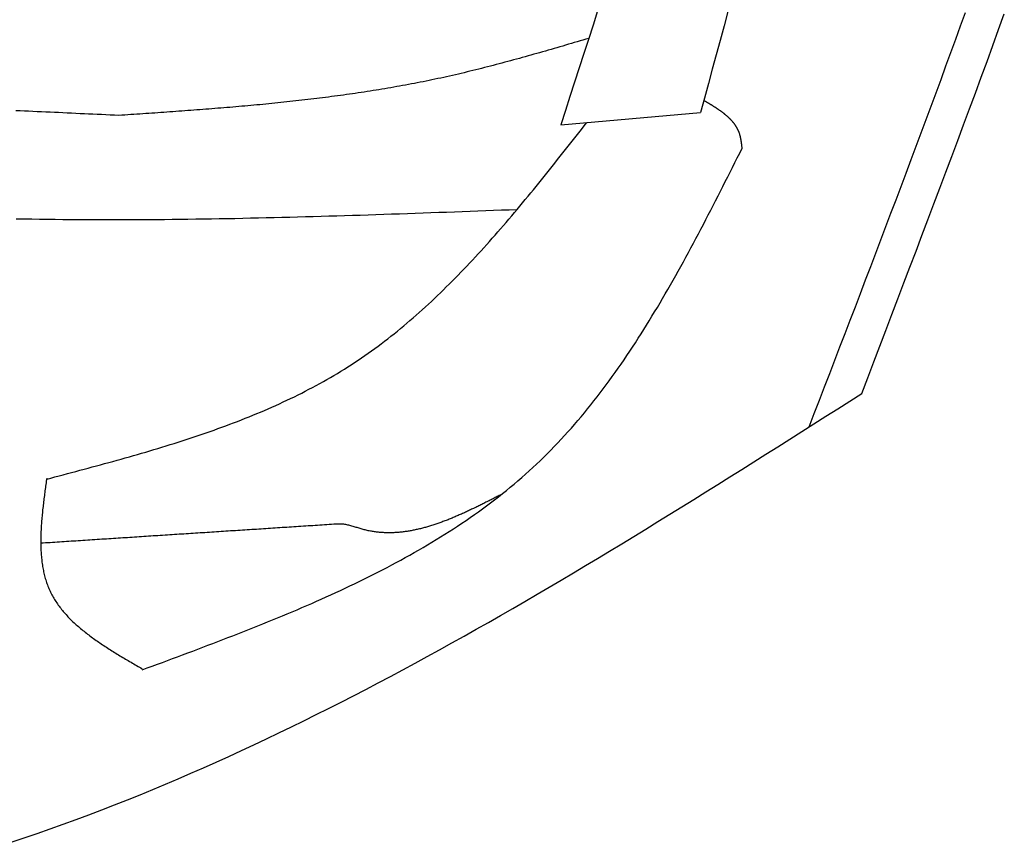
# Model space of a CAD drawing. Extents: x 715 to 7297, y -133 to 6110.
# Tile 61 of 93: x 5471 to 5723, y 951 to 1161. Entities that reach past the tile are written whole.
import ezdxf

# ---------------------------------------------------------------- set-up
doc = ezdxf.new("R2010")
doc.units = 0
doc.layers.add('CAR', color=10, linetype='CONTINUOUS')

msp = doc.modelspace()

# ---------------------------------------------------------------- linework, layer by layer
at = {"layer": 'CAR'}
msp.add_line((5609.6491, 1134.6048), (5645.371, 1137.7661), dxfattribs=at)
for points in [[(5619.07, 1163.73, 0), (5617.9, 1160.09, 0), (5616.72, 1156.45, 0), (5615.55, 1152.81, 0), (5614.37, 1149.17, 0), (5613.19, 1145.53, 0), (5612.01, 1141.89, 0), (5610.83, 1138.24, 0), (5609.65, 1134.6, 0)], [(5652.38, 1163.57, 0), (5651.38, 1159.89, 0), (5650.38, 1156.2, 0), (5649.38, 1152.51, 0), (5648.38, 1148.83, 0), (5647.38, 1145.14, 0), (5646.38, 1141.45, 0), (5645.37, 1137.77, 0)], [(5673.11, 1057.48, 0), (5674.43, 1060.89, 0), (5675.74, 1064.3, 0), (5677.05, 1067.71, 0), (5678.37, 1071.12, 0), (5679.68, 1074.53, 0), (5680.99, 1077.95, 0), (5682.3, 1081.36, 0), (5683.61, 1084.77, 0), (5684.92, 1088.18, 0), (5686.23, 1091.59, 0), (5687.53, 1095, 0), (5688.84, 1098.41, 0), (5690.14, 1101.83, 0), (5691.44, 1105.24, 0), (5692.74, 1108.65, 0), (5694.03, 1112.07, 0), (5695.32, 1115.48, 0), (5696.61, 1118.9, 0), (5697.9, 1122.31, 0), (5699.18, 1125.73, 0), (5700.46, 1129.14, 0), (5701.74, 1132.56, 0), (5703.02, 1135.98, 0), (5704.29, 1139.4, 0), (5705.55, 1142.82, 0), (5706.82, 1146.24, 0), (5708.07, 1149.66, 0), (5709.33, 1153.08, 0), (5710.58, 1156.51, 0), (5711.82, 1159.93, 0), (5713.06, 1163.35, 0)], [(5686.54, 1066, 0), (5688.08, 1070.04, 0), (5689.63, 1074.07, 0), (5691.17, 1078.11, 0), (5692.72, 1082.14, 0), (5694.26, 1086.18, 0), (5695.8, 1090.21, 0), (5697.34, 1094.25, 0), (5698.88, 1098.29, 0), (5700.42, 1102.33, 0), (5701.95, 1106.36, 0), (5703.48, 1110.4, 0), (5705.01, 1114.44, 0), (5706.53, 1118.48, 0), (5708.05, 1122.52, 0), (5709.57, 1126.56, 0), (5711.08, 1130.61, 0), (5712.58, 1134.65, 0), (5714.09, 1138.69, 0), (5715.58, 1142.74, 0), (5717.07, 1146.79, 0), (5718.56, 1150.83, 0), (5720.04, 1154.88, 0), (5721.51, 1158.93, 0), (5722.98, 1162.98, 0)], [(5616.8, 1156.69, 0), (5616.06, 1156.47, 0), (5615.33, 1156.25, 0), (5614.59, 1156.04, 0), (5613.85, 1155.82, 0), (5613.11, 1155.61, 0), (5612.38, 1155.39, 0), (5611.64, 1155.18, 0), (5610.9, 1154.96, 0), (5610.16, 1154.75, 0), (5609.42, 1154.53, 0), (5608.69, 1154.32, 0), (5607.95, 1154.11, 0), (5607.21, 1153.89, 0), (5606.47, 1153.68, 0), (5605.73, 1153.47, 0), (5604.99, 1153.26, 0), (5604.26, 1153.05, 0), (5603.52, 1152.84, 0), (5602.78, 1152.63, 0), (5602.04, 1152.42, 0), (5601.3, 1152.21, 0), (5600.56, 1152.01, 0), (5599.82, 1151.8, 0), (5599.08, 1151.6, 0), (5598.34, 1151.39, 0), (5597.6, 1151.19, 0), (5596.86, 1150.99, 0), (5596.12, 1150.79, 0), (5595.38, 1150.59, 0), (5594.64, 1150.39, 0), (5593.9, 1150.19, 0), (5593.15, 1150, 0), (5592.41, 1149.81, 0), (5591.67, 1149.61, 0), (5590.93, 1149.42, 0), (5590.19, 1149.23, 0), (5589.44, 1149.04, 0), (5588.7, 1148.86, 0), (5587.96, 1148.67, 0), (5587.21, 1148.49, 0), (5586.47, 1148.3, 0), (5585.72, 1148.12, 0), (5584.98, 1147.94, 0), (5584.23, 1147.77, 0), (5583.49, 1147.59, 0), (5582.74, 1147.42, 0), (5582, 1147.25, 0), (5581.25, 1147.08, 0), (5580.5, 1146.91, 0), (5579.76, 1146.75, 0), (5579.01, 1146.58, 0), (5578.26, 1146.42, 0), (5577.51, 1146.26, 0), (5576.76, 1146.1, 0), (5576.01, 1145.95, 0), (5575.26, 1145.8, 0), (5574.51, 1145.64, 0), (5573.76, 1145.49, 0), (5573.01, 1145.35, 0), (5572.26, 1145.2, 0), (5571.51, 1145.06, 0), (5570.76, 1144.92, 0), (5570.01, 1144.78, 0), (5569.25, 1144.64, 0), (5568.5, 1144.5, 0), (5567.75, 1144.37, 0), (5567, 1144.23, 0), (5566.24, 1144.1, 0), (5565.49, 1143.97, 0), (5564.73, 1143.85, 0), (5563.98, 1143.72, 0), (5563.22, 1143.6, 0), (5562.47, 1143.47, 0), (5561.71, 1143.35, 0), (5560.96, 1143.23, 0), (5560.2, 1143.11, 0), (5559.44, 1143, 0), (5558.69, 1142.88, 0), (5557.93, 1142.77, 0), (5557.17, 1142.66, 0), (5556.41, 1142.55, 0), (5555.65, 1142.44, 0), (5554.9, 1142.33, 0), (5554.14, 1142.23, 0), (5553.38, 1142.12, 0), (5552.62, 1142.02, 0), (5551.86, 1141.92, 0), (5551.1, 1141.82, 0), (5550.34, 1141.72, 0), (5549.58, 1141.62, 0), (5548.82, 1141.53, 0), (5548.06, 1141.43, 0), (5547.3, 1141.34, 0), (5546.54, 1141.24, 0), (5545.77, 1141.15, 0), (5545.01, 1141.06, 0), (5544.25, 1140.97, 0), (5543.49, 1140.89, 0), (5542.73, 1140.8, 0), (5541.96, 1140.72, 0), (5541.2, 1140.63, 0), (5540.44, 1140.55, 0), (5539.67, 1140.47, 0), (5538.91, 1140.39, 0), (5538.15, 1140.31, 0), (5537.38, 1140.23, 0), (5536.62, 1140.15, 0), (5535.85, 1140.07, 0), (5535.09, 1140, 0), (5534.33, 1139.92, 0), (5533.56, 1139.85, 0), (5532.8, 1139.77, 0), (5532.03, 1139.7, 0), (5531.27, 1139.63, 0), (5530.5, 1139.56, 0), (5529.73, 1139.49, 0), (5528.97, 1139.42, 0), (5528.2, 1139.35, 0), (5527.44, 1139.29, 0), (5526.67, 1139.22, 0), (5525.9, 1139.15, 0), (5525.14, 1139.09, 0), (5524.37, 1139.03, 0), (5523.6, 1138.96, 0), (5522.84, 1138.9, 0), (5522.07, 1138.84, 0), (5521.3, 1138.77, 0), (5520.54, 1138.71, 0), (5519.77, 1138.65, 0), (5519, 1138.59, 0), (5518.23, 1138.53, 0), (5517.47, 1138.48, 0), (5516.7, 1138.42, 0), (5515.93, 1138.36, 0), (5515.16, 1138.3, 0), (5514.39, 1138.24, 0), (5513.63, 1138.19, 0), (5512.86, 1138.13, 0), (5512.09, 1138.08, 0), (5511.32, 1138.02, 0), (5510.55, 1137.97, 0), (5509.78, 1137.91, 0), (5509.01, 1137.86, 0), (5508.25, 1137.8, 0), (5507.48, 1137.75, 0), (5506.71, 1137.7, 0), (5505.94, 1137.64, 0), (5505.17, 1137.59, 0), (5504.4, 1137.54, 0), (5503.63, 1137.49, 0), (5502.86, 1137.43, 0), (5502.1, 1137.38, 0), (5501.33, 1137.33, 0), (5500.56, 1137.28, 0), (5499.79, 1137.23, 0), (5499.02, 1137.17, 0), (5498.25, 1137.12, 0), (5497.48, 1137.07, 0), (5496.71, 1137.02, 0)], [(5656, 1128.64, 0), (5655.99, 1128.75, 0), (5655.98, 1128.85, 0), (5655.97, 1128.96, 0), (5655.95, 1129.06, 0), (5655.94, 1129.17, 0), (5655.93, 1129.27, 0), (5655.92, 1129.37, 0), (5655.91, 1129.48, 0), (5655.89, 1129.58, 0), (5655.88, 1129.68, 0), (5655.87, 1129.79, 0), (5655.85, 1129.89, 0), (5655.84, 1129.99, 0), (5655.83, 1130.1, 0), (5655.81, 1130.2, 0), (5655.8, 1130.3, 0), (5655.78, 1130.4, 0), (5655.77, 1130.51, 0), (5655.75, 1130.61, 0), (5655.73, 1130.71, 0), (5655.72, 1130.81, 0), (5655.7, 1130.91, 0), (5655.68, 1131.01, 0), (5655.66, 1131.11, 0), (5655.64, 1131.21, 0), (5655.62, 1131.31, 0), (5655.6, 1131.41, 0), (5655.58, 1131.51, 0), (5655.55, 1131.6, 0), (5655.53, 1131.7, 0), (5655.5, 1131.8, 0), (5655.48, 1131.89, 0), (5655.45, 1131.99, 0), (5655.42, 1132.09, 0), (5655.4, 1132.18, 0), (5655.37, 1132.27, 0), (5655.34, 1132.37, 0), (5655.3, 1132.46, 0), (5655.27, 1132.55, 0), (5655.24, 1132.65, 0), (5655.2, 1132.74, 0), (5655.17, 1132.83, 0), (5655.13, 1132.92, 0), (5655.09, 1133.01, 0), (5655.05, 1133.1, 0), (5655.01, 1133.19, 0), (5654.97, 1133.27, 0), (5654.93, 1133.36, 0), (5654.89, 1133.45, 0), (5654.85, 1133.54, 0), (5654.8, 1133.62, 0), (5654.75, 1133.71, 0), (5654.71, 1133.79, 0), (5654.66, 1133.88, 0), (5654.61, 1133.96, 0), (5654.56, 1134.04, 0), (5654.51, 1134.13, 0), (5654.46, 1134.21, 0), (5654.41, 1134.29, 0), (5654.36, 1134.37, 0), (5654.3, 1134.45, 0), (5654.25, 1134.53, 0), (5654.19, 1134.61, 0), (5654.14, 1134.69, 0), (5654.08, 1134.77, 0), (5654.02, 1134.85, 0), (5653.96, 1134.93, 0), (5653.9, 1135.01, 0), (5653.84, 1135.09, 0), (5653.78, 1135.16, 0), (5653.72, 1135.24, 0), (5653.65, 1135.31, 0), (5653.59, 1135.39, 0), (5653.53, 1135.47, 0), (5653.46, 1135.54, 0), (5653.4, 1135.61, 0), (5653.33, 1135.69, 0), (5653.26, 1135.76, 0), (5653.19, 1135.84, 0), (5653.12, 1135.91, 0), (5653.06, 1135.98, 0), (5652.98, 1136.05, 0), (5652.91, 1136.12, 0), (5652.84, 1136.2, 0), (5652.77, 1136.27, 0), (5652.7, 1136.34, 0), (5652.62, 1136.41, 0), (5652.55, 1136.48, 0), (5652.48, 1136.55, 0), (5652.4, 1136.62, 0), (5652.32, 1136.69, 0), (5652.25, 1136.75, 0), (5652.17, 1136.82, 0), (5652.09, 1136.89, 0), (5652.01, 1136.96, 0), (5651.94, 1137.03, 0), (5651.86, 1137.09, 0), (5651.78, 1137.16, 0), (5651.7, 1137.23, 0), (5651.61, 1137.29, 0), (5651.53, 1137.36, 0), (5651.45, 1137.42, 0), (5651.37, 1137.49, 0), (5651.28, 1137.55, 0), (5651.2, 1137.62, 0), (5651.12, 1137.68, 0), (5651.03, 1137.75, 0), (5650.95, 1137.81, 0), (5650.86, 1137.87, 0), (5650.78, 1137.94, 0), (5650.69, 1138, 0), (5650.6, 1138.06, 0), (5650.52, 1138.13, 0), (5650.43, 1138.19, 0), (5650.34, 1138.25, 0), (5650.25, 1138.31, 0), (5650.16, 1138.38, 0), (5650.07, 1138.44, 0), (5649.99, 1138.5, 0), (5649.9, 1138.56, 0), (5649.81, 1138.62, 0), (5649.72, 1138.68, 0), (5649.62, 1138.74, 0), (5649.53, 1138.8, 0), (5649.44, 1138.87, 0), (5649.35, 1138.93, 0), (5649.26, 1138.99, 0), (5649.17, 1139.05, 0), (5649.07, 1139.11, 0), (5648.98, 1139.16, 0), (5648.89, 1139.22, 0), (5648.79, 1139.28, 0), (5648.7, 1139.34, 0), (5648.61, 1139.4, 0), (5648.51, 1139.46, 0), (5648.42, 1139.52, 0), (5648.32, 1139.58, 0), (5648.23, 1139.64, 0), (5648.13, 1139.7, 0), (5648.04, 1139.76, 0), (5647.94, 1139.81, 0), (5647.85, 1139.87, 0), (5647.75, 1139.93, 0), (5647.66, 1139.99, 0), (5647.56, 1140.05, 0), (5647.47, 1140.1, 0), (5647.37, 1140.16, 0), (5647.27, 1140.22, 0), (5647.18, 1140.28, 0), (5647.08, 1140.34, 0), (5646.99, 1140.39, 0), (5646.89, 1140.45, 0), (5646.79, 1140.51, 0), (5646.7, 1140.57, 0), (5646.6, 1140.62, 0), (5646.5, 1140.68, 0), (5646.41, 1140.74, 0), (5646.31, 1140.8, 0), (5646.21, 1140.85, 0)], [(5496.71, 1137.02, 0), (5495.62, 1137.07, 0), (5494.52, 1137.12, 0), (5493.43, 1137.17, 0), (5492.33, 1137.22, 0), (5491.23, 1137.27, 0), (5490.14, 1137.32, 0), (5489.04, 1137.37, 0), (5487.95, 1137.42, 0), (5486.85, 1137.47, 0), (5485.76, 1137.52, 0), (5484.66, 1137.58, 0), (5483.56, 1137.63, 0), (5482.47, 1137.68, 0), (5481.37, 1137.73, 0), (5480.28, 1137.78, 0), (5479.18, 1137.83, 0), (5478.09, 1137.88, 0), (5476.99, 1137.93, 0), (5475.9, 1137.98, 0), (5474.8, 1138.03, 0), (5473.7, 1138.08, 0), (5472.61, 1138.13, 0), (5471.51, 1138.18, 0), (5470.42, 1138.23, 0)], [(5478.32, 1044.15, 0), (5479.38, 1044.43, 0), (5480.44, 1044.71, 0), (5481.5, 1044.99, 0), (5482.56, 1045.27, 0), (5483.62, 1045.55, 0), (5484.68, 1045.83, 0), (5485.74, 1046.11, 0), (5486.8, 1046.39, 0), (5487.86, 1046.67, 0), (5488.91, 1046.96, 0), (5489.97, 1047.24, 0), (5491.02, 1047.53, 0), (5492.08, 1047.81, 0), (5493.13, 1048.1, 0), (5494.19, 1048.39, 0), (5495.24, 1048.68, 0), (5496.29, 1048.97, 0), (5497.34, 1049.27, 0), (5498.39, 1049.56, 0), (5499.44, 1049.86, 0), (5500.49, 1050.16, 0), (5501.53, 1050.46, 0), (5502.58, 1050.76, 0), (5503.62, 1051.07, 0), (5504.66, 1051.38, 0), (5505.7, 1051.69, 0), (5506.74, 1052, 0), (5507.77, 1052.31, 0), (5508.81, 1052.63, 0), (5509.84, 1052.95, 0), (5510.87, 1053.28, 0), (5511.9, 1053.6, 0), (5512.93, 1053.93, 0), (5513.96, 1054.26, 0), (5514.98, 1054.6, 0), (5516, 1054.94, 0), (5517.02, 1055.28, 0), (5518.04, 1055.62, 0), (5519.05, 1055.97, 0), (5520.06, 1056.32, 0), (5521.07, 1056.68, 0), (5522.08, 1057.04, 0), (5523.08, 1057.41, 0), (5524.08, 1057.77, 0), (5525.08, 1058.15, 0), (5526.08, 1058.52, 0), (5527.07, 1058.9, 0), (5528.06, 1059.29, 0), (5529.05, 1059.68, 0), (5530.04, 1060.07, 0), (5531.02, 1060.47, 0), (5532, 1060.88, 0), (5532.97, 1061.28, 0), (5533.94, 1061.7, 0), (5534.91, 1062.12, 0), (5535.88, 1062.54, 0), (5536.84, 1062.97, 0), (5537.8, 1063.4, 0), (5538.75, 1063.84, 0), (5539.7, 1064.29, 0), (5540.65, 1064.74, 0), (5541.59, 1065.2, 0), (5542.53, 1065.66, 0), (5543.47, 1066.13, 0), (5544.4, 1066.6, 0), (5545.33, 1067.08, 0), (5546.25, 1067.57, 0), (5547.17, 1068.06, 0), (5548.09, 1068.56, 0), (5549, 1069.07, 0), (5549.91, 1069.58, 0), (5550.81, 1070.1, 0), (5551.71, 1070.63, 0), (5552.6, 1071.16, 0), (5553.49, 1071.7, 0), (5554.38, 1072.25, 0), (5555.26, 1072.8, 0), (5556.13, 1073.36, 0), (5557, 1073.93, 0), (5557.87, 1074.51, 0), (5558.73, 1075.09, 0), (5559.59, 1075.68, 0), (5560.44, 1076.28, 0), (5561.29, 1076.88, 0), (5562.13, 1077.49, 0), (5562.97, 1078.11, 0), (5563.8, 1078.73, 0), (5564.63, 1079.36, 0), (5565.46, 1080, 0), (5566.28, 1080.64, 0), (5567.1, 1081.29, 0), (5567.91, 1081.95, 0), (5568.72, 1082.61, 0), (5569.53, 1083.28, 0), (5570.33, 1083.95, 0), (5571.13, 1084.63, 0), (5571.92, 1085.32, 0), (5572.71, 1086.01, 0), (5573.5, 1086.7, 0), (5574.28, 1087.41, 0), (5575.06, 1088.11, 0), (5575.84, 1088.83, 0), (5576.61, 1089.54, 0), (5577.38, 1090.27, 0), (5578.14, 1091, 0), (5578.91, 1091.73, 0), (5579.67, 1092.47, 0), (5580.42, 1093.21, 0), (5581.18, 1093.95, 0), (5581.93, 1094.71, 0), (5582.68, 1095.46, 0), (5583.42, 1096.22, 0), (5584.17, 1096.99, 0), (5584.9, 1097.76, 0), (5585.64, 1098.53, 0), (5586.38, 1099.3, 0), (5587.11, 1100.09, 0), (5587.84, 1100.87, 0), (5588.56, 1101.66, 0), (5589.29, 1102.45, 0), (5590.01, 1103.25, 0), (5590.73, 1104.04, 0), (5591.45, 1104.85, 0), (5592.16, 1105.65, 0), (5592.88, 1106.46, 0), (5593.59, 1107.27, 0), (5594.3, 1108.09, 0), (5595.01, 1108.9, 0), (5595.71, 1109.72, 0), (5596.41, 1110.55, 0), (5597.12, 1111.37, 0), (5597.82, 1112.2, 0), (5598.52, 1113.03, 0), (5599.21, 1113.87, 0), (5599.91, 1114.7, 0), (5600.6, 1115.54, 0), (5601.3, 1116.38, 0), (5601.99, 1117.22, 0), (5602.68, 1118.06, 0), (5603.37, 1118.91, 0), (5604.06, 1119.76, 0), (5604.74, 1120.6, 0), (5605.43, 1121.45, 0), (5606.12, 1122.31, 0), (5606.8, 1123.16, 0), (5607.48, 1124.01, 0), (5608.17, 1124.87, 0), (5608.85, 1125.73, 0), (5609.53, 1126.58, 0), (5610.21, 1127.44, 0), (5610.89, 1128.3, 0), (5611.57, 1129.16, 0), (5612.25, 1130.02, 0), (5612.93, 1130.88, 0), (5613.61, 1131.75, 0), (5614.29, 1132.61, 0), (5614.96, 1133.47, 0), (5615.64, 1134.33, 0), (5616.32, 1135.2, 0)], [(5502.72, 995.433, 0), (5504.01, 995.912, 0), (5505.31, 996.391, 0), (5506.6, 996.87, 0), (5507.89, 997.349, 0), (5509.18, 997.829, 0), (5510.47, 998.309, 0), (5511.76, 998.79, 0), (5513.05, 999.272, 0), (5514.34, 999.755, 0), (5515.63, 1000.24, 0), (5516.91, 1000.72, 0), (5518.2, 1001.21, 0), (5519.48, 1001.7, 0), (5520.77, 1002.18, 0), (5522.05, 1002.67, 0), (5523.33, 1003.17, 0), (5524.61, 1003.66, 0), (5525.89, 1004.15, 0), (5527.16, 1004.65, 0), (5528.44, 1005.15, 0), (5529.71, 1005.65, 0), (5530.98, 1006.15, 0), (5532.24, 1006.66, 0), (5533.51, 1007.17, 0), (5534.77, 1007.68, 0), (5536.03, 1008.19, 0), (5537.29, 1008.71, 0), (5538.55, 1009.23, 0), (5539.8, 1009.75, 0), (5541.05, 1010.28, 0), (5542.29, 1010.8, 0), (5543.54, 1011.34, 0), (5544.78, 1011.87, 0), (5546.02, 1012.41, 0), (5547.25, 1012.95, 0), (5548.48, 1013.5, 0), (5549.71, 1014.05, 0), (5550.93, 1014.6, 0), (5552.15, 1015.16, 0), (5553.37, 1015.72, 0), (5554.58, 1016.29, 0), (5555.79, 1016.86, 0), (5556.99, 1017.44, 0), (5558.19, 1018.02, 0), (5559.38, 1018.6, 0), (5560.57, 1019.19, 0), (5561.76, 1019.79, 0), (5562.94, 1020.39, 0), (5564.12, 1020.99, 0), (5565.29, 1021.6, 0), (5566.46, 1022.22, 0), (5567.62, 1022.84, 0), (5568.78, 1023.46, 0), (5569.93, 1024.09, 0), (5571.08, 1024.73, 0), (5572.22, 1025.38, 0), (5573.35, 1026.03, 0), (5574.48, 1026.68, 0), (5575.61, 1027.34, 0), (5576.73, 1028.01, 0), (5577.84, 1028.69, 0), (5578.95, 1029.37, 0), (5580.05, 1030.06, 0), (5581.14, 1030.75, 0), (5582.23, 1031.45, 0), (5583.31, 1032.16, 0), (5584.39, 1032.88, 0), (5585.46, 1033.6, 0), (5586.52, 1034.33, 0), (5587.58, 1035.07, 0), (5588.63, 1035.81, 0), (5589.67, 1036.56, 0), (5590.7, 1037.33, 0), (5591.73, 1038.09, 0), (5592.75, 1038.87, 0), (5593.76, 1039.65, 0), (5594.77, 1040.45, 0), (5595.77, 1041.25, 0), (5596.76, 1042.06, 0), (5597.74, 1042.87, 0), (5598.72, 1043.7, 0), (5599.68, 1044.53, 0), (5600.64, 1045.38, 0), (5601.59, 1046.23, 0), (5602.53, 1047.09, 0), (5603.47, 1047.96, 0), (5604.39, 1048.84, 0), (5605.31, 1049.73, 0), (5606.22, 1050.63, 0), (5607.12, 1051.53, 0), (5608.01, 1052.45, 0), (5608.9, 1053.38, 0), (5609.77, 1054.31, 0), (5610.64, 1055.25, 0), (5611.5, 1056.2, 0), (5612.36, 1057.16, 0), (5613.2, 1058.13, 0), (5614.04, 1059.1, 0), (5614.87, 1060.09, 0), (5615.7, 1061.08, 0), (5616.51, 1062.08, 0), (5617.32, 1063.08, 0), (5618.13, 1064.1, 0), (5618.93, 1065.12, 0), (5619.72, 1066.14, 0), (5620.5, 1067.18, 0), (5621.28, 1068.22, 0), (5622.05, 1069.27, 0), (5622.81, 1070.32, 0), (5623.57, 1071.39, 0), (5624.33, 1072.45, 0), (5625.08, 1073.53, 0), (5625.82, 1074.61, 0), (5626.56, 1075.69, 0), (5627.29, 1076.79, 0), (5628.01, 1077.88, 0), (5628.73, 1078.99, 0), (5629.45, 1080.1, 0), (5630.16, 1081.21, 0), (5630.87, 1082.33, 0), (5631.57, 1083.45, 0), (5632.27, 1084.58, 0), (5632.96, 1085.72, 0), (5633.65, 1086.86, 0), (5634.34, 1088, 0), (5635.02, 1089.15, 0), (5635.69, 1090.3, 0), (5636.37, 1091.45, 0), (5637.04, 1092.61, 0), (5637.7, 1093.78, 0), (5638.37, 1094.95, 0), (5639.02, 1096.12, 0), (5639.68, 1097.29, 0), (5640.33, 1098.47, 0), (5640.98, 1099.65, 0), (5641.63, 1100.84, 0), (5642.27, 1102.02, 0), (5642.92, 1103.22, 0), (5643.56, 1104.41, 0), (5644.19, 1105.6, 0), (5644.83, 1106.8, 0), (5645.46, 1108, 0), (5646.09, 1109.21, 0), (5646.72, 1110.41, 0), (5647.35, 1111.62, 0), (5647.97, 1112.83, 0), (5648.59, 1114.04, 0), (5649.22, 1115.25, 0), (5649.84, 1116.46, 0), (5650.46, 1117.68, 0), (5651.08, 1118.89, 0), (5651.69, 1120.11, 0), (5652.31, 1121.33, 0), (5652.93, 1122.55, 0), (5653.54, 1123.76, 0), (5654.16, 1124.98, 0), (5654.77, 1126.2, 0), (5655.39, 1127.42, 0), (5656, 1128.64, 0)], [(5470.5, 1110.65, 0), (5472.5, 1110.61, 0), (5474.49, 1110.58, 0), (5476.48, 1110.54, 0), (5478.47, 1110.52, 0), (5480.47, 1110.49, 0), (5482.46, 1110.47, 0), (5484.46, 1110.46, 0), (5486.45, 1110.44, 0), (5488.45, 1110.43, 0), (5490.44, 1110.42, 0), (5492.44, 1110.42, 0), (5494.43, 1110.42, 0), (5496.43, 1110.42, 0), (5498.43, 1110.42, 0), (5500.42, 1110.43, 0), (5502.42, 1110.44, 0), (5504.42, 1110.45, 0), (5506.42, 1110.46, 0), (5508.41, 1110.48, 0), (5510.41, 1110.5, 0), (5512.41, 1110.52, 0), (5514.41, 1110.55, 0), (5516.41, 1110.58, 0), (5518.41, 1110.6, 0), (5520.41, 1110.64, 0), (5522.41, 1110.67, 0), (5524.41, 1110.71, 0), (5526.41, 1110.74, 0), (5528.41, 1110.78, 0), (5530.41, 1110.83, 0), (5532.41, 1110.87, 0), (5534.41, 1110.92, 0), (5536.41, 1110.96, 0), (5538.41, 1111.01, 0), (5540.42, 1111.07, 0), (5542.42, 1111.12, 0), (5544.42, 1111.17, 0), (5546.42, 1111.23, 0), (5548.42, 1111.29, 0), (5550.43, 1111.34, 0), (5552.43, 1111.4, 0), (5554.43, 1111.47, 0), (5556.44, 1111.53, 0), (5558.44, 1111.59, 0), (5560.44, 1111.66, 0), (5562.44, 1111.72, 0), (5564.45, 1111.79, 0), (5566.45, 1111.86, 0), (5568.45, 1111.93, 0), (5570.46, 1112, 0), (5572.46, 1112.07, 0), (5574.47, 1112.14, 0), (5576.47, 1112.21, 0), (5578.47, 1112.28, 0), (5580.48, 1112.36, 0), (5582.48, 1112.43, 0), (5584.49, 1112.5, 0), (5586.49, 1112.58, 0), (5588.49, 1112.65, 0), (5590.5, 1112.73, 0), (5592.5, 1112.8, 0), (5594.51, 1112.88, 0), (5596.51, 1112.95, 0), (5598.51, 1113.03, 0)], [(5469.27, 951.397, 0), (5472.6, 952.512, 0), (5475.92, 953.649, 0), (5479.23, 954.808, 0), (5482.53, 955.991, 0), (5485.83, 957.196, 0), (5489.11, 958.424, 0), (5492.4, 959.675, 0), (5495.67, 960.947, 0), (5498.94, 962.241, 0), (5502.2, 963.556, 0), (5505.45, 964.892, 0), (5508.7, 966.249, 0), (5511.94, 967.625, 0), (5515.18, 969.022, 0), (5518.4, 970.438, 0), (5521.62, 971.873, 0), (5524.84, 973.327, 0), (5528.05, 974.799, 0), (5531.25, 976.29, 0), (5534.45, 977.798, 0), (5537.65, 979.323, 0), (5540.83, 980.866, 0), (5544.01, 982.425, 0), (5547.19, 984, 0), (5550.36, 985.591, 0), (5553.53, 987.198, 0), (5556.69, 988.82, 0), (5559.85, 990.457, 0), (5563, 992.108, 0), (5566.14, 993.774, 0), (5569.29, 995.453, 0), (5572.43, 997.146, 0), (5575.56, 998.852, 0), (5578.69, 1000.57, 0), (5581.82, 1002.3, 0), (5584.94, 1004.04, 0), (5588.06, 1005.8, 0), (5591.17, 1007.57, 0), (5594.28, 1009.34, 0), (5597.39, 1011.13, 0), (5600.5, 1012.93, 0), (5603.6, 1014.74, 0), (5606.69, 1016.55, 0), (5609.79, 1018.38, 0), (5612.88, 1020.22, 0), (5615.97, 1022.06, 0), (5619.06, 1023.91, 0), (5622.14, 1025.77, 0), (5625.22, 1027.64, 0), (5628.3, 1029.51, 0), (5631.38, 1031.39, 0), (5634.46, 1033.28, 0), (5637.53, 1035.18, 0), (5640.6, 1037.07, 0), (5643.67, 1038.98, 0), (5646.74, 1040.89, 0), (5649.81, 1042.8, 0), (5652.87, 1044.72, 0), (5655.94, 1046.64, 0), (5659, 1048.57, 0), (5662.06, 1050.5, 0), (5665.12, 1052.43, 0), (5668.18, 1054.36, 0), (5671.24, 1056.3, 0), (5674.3, 1058.24, 0), (5677.36, 1060.18, 0), (5680.42, 1062.12, 0), (5683.48, 1064.06, 0), (5686.54, 1066, 0)], [(5478.32, 1044.42, 0), (5478.27, 1044.01, 0), (5478.21, 1043.6, 0), (5478.16, 1043.2, 0), (5478.1, 1042.79, 0), (5478.05, 1042.38, 0), (5477.99, 1041.97, 0), (5477.94, 1041.57, 0), (5477.88, 1041.16, 0), (5477.83, 1040.76, 0), (5477.77, 1040.35, 0), (5477.72, 1039.94, 0), (5477.67, 1039.54, 0), (5477.62, 1039.13, 0), (5477.57, 1038.73, 0), (5477.52, 1038.33, 0), (5477.47, 1037.92, 0), (5477.43, 1037.52, 0), (5477.38, 1037.12, 0), (5477.34, 1036.72, 0), (5477.29, 1036.31, 0), (5477.25, 1035.91, 0), (5477.21, 1035.51, 0), (5477.17, 1035.12, 0), (5477.13, 1034.72, 0), (5477.1, 1034.32, 0), (5477.06, 1033.92, 0), (5477.03, 1033.53, 0), (5477, 1033.13, 0), (5476.97, 1032.74, 0), (5476.95, 1032.35, 0), (5476.92, 1031.95, 0), (5476.9, 1031.56, 0), (5476.88, 1031.17, 0), (5476.86, 1030.78, 0), (5476.85, 1030.4, 0), (5476.83, 1030.01, 0), (5476.82, 1029.62, 0), (5476.81, 1029.24, 0), (5476.81, 1028.86, 0), (5476.8, 1028.47, 0), (5476.8, 1028.09, 0), (5476.81, 1027.72, 0), (5476.81, 1027.34, 0), (5476.82, 1026.96, 0), (5476.83, 1026.59, 0), (5476.84, 1026.21, 0), (5476.86, 1025.84, 0), (5476.88, 1025.47, 0), (5476.91, 1025.1, 0), (5476.93, 1024.73, 0), (5476.96, 1024.37, 0), (5477, 1024, 0), (5477.04, 1023.64, 0), (5477.08, 1023.28, 0), (5477.12, 1022.92, 0), (5477.17, 1022.57, 0), (5477.22, 1022.21, 0), (5477.28, 1021.86, 0), (5477.34, 1021.51, 0), (5477.4, 1021.16, 0), (5477.47, 1020.81, 0), (5477.54, 1020.46, 0), (5477.62, 1020.12, 0), (5477.7, 1019.78, 0), (5477.79, 1019.44, 0), (5477.87, 1019.1, 0), (5477.97, 1018.77, 0), (5478.07, 1018.44, 0), (5478.17, 1018.11, 0), (5478.28, 1017.78, 0), (5478.39, 1017.45, 0), (5478.51, 1017.13, 0), (5478.63, 1016.81, 0), (5478.76, 1016.49, 0), (5478.89, 1016.17, 0), (5479.03, 1015.86, 0), (5479.17, 1015.54, 0), (5479.32, 1015.24, 0), (5479.47, 1014.93, 0), (5479.63, 1014.63, 0), (5479.79, 1014.32, 0), (5479.96, 1014.02, 0), (5480.13, 1013.73, 0), (5480.31, 1013.43, 0), (5480.49, 1013.14, 0), (5480.68, 1012.85, 0), (5480.87, 1012.56, 0), (5481.07, 1012.28, 0), (5481.27, 1011.99, 0), (5481.47, 1011.71, 0), (5481.68, 1011.43, 0), (5481.9, 1011.15, 0), (5482.12, 1010.88, 0), (5482.34, 1010.61, 0), (5482.57, 1010.33, 0), (5482.8, 1010.07, 0), (5483.03, 1009.8, 0), (5483.27, 1009.53, 0), (5483.51, 1009.27, 0), (5483.76, 1009.01, 0), (5484.01, 1008.75, 0), (5484.26, 1008.49, 0), (5484.52, 1008.23, 0), (5484.78, 1007.98, 0), (5485.04, 1007.72, 0), (5485.31, 1007.47, 0), (5485.58, 1007.22, 0), (5485.85, 1006.97, 0), (5486.13, 1006.73, 0), (5486.41, 1006.48, 0), (5486.7, 1006.24, 0), (5486.98, 1006, 0), (5487.27, 1005.76, 0), (5487.57, 1005.52, 0), (5487.86, 1005.28, 0), (5488.16, 1005.04, 0), (5488.46, 1004.81, 0), (5488.76, 1004.57, 0), (5489.07, 1004.34, 0), (5489.38, 1004.11, 0), (5489.69, 1003.88, 0), (5490, 1003.65, 0), (5490.32, 1003.42, 0), (5490.64, 1003.19, 0), (5490.96, 1002.97, 0), (5491.28, 1002.74, 0), (5491.61, 1002.52, 0), (5491.93, 1002.3, 0), (5492.26, 1002.07, 0), (5492.59, 1001.85, 0), (5492.92, 1001.63, 0), (5493.26, 1001.41, 0), (5493.59, 1001.19, 0), (5493.93, 1000.98, 0), (5494.27, 1000.76, 0), (5494.61, 1000.54, 0), (5494.95, 1000.33, 0), (5495.3, 1000.11, 0), (5495.64, 999.899, 0), (5495.99, 999.686, 0), (5496.34, 999.473, 0), (5496.68, 999.26, 0), (5497.03, 999.048, 0), (5497.38, 998.837, 0), (5497.74, 998.626, 0), (5498.09, 998.415, 0), (5498.44, 998.205, 0), (5498.8, 997.995, 0), (5499.15, 997.786, 0), (5499.51, 997.576, 0), (5499.86, 997.368, 0), (5500.22, 997.159, 0), (5500.57, 996.95, 0), (5500.93, 996.742, 0), (5501.29, 996.534, 0), (5501.65, 996.326, 0), (5502.01, 996.118, 0), (5502.36, 995.91, 0), (5502.72, 995.702, 0)], [(5594.48, 1040.21, 0), (5594.21, 1040.08, 0), (5593.95, 1039.95, 0), (5593.69, 1039.81, 0), (5593.43, 1039.68, 0), (5593.17, 1039.55, 0), (5592.9, 1039.41, 0), (5592.64, 1039.28, 0), (5592.38, 1039.15, 0), (5592.12, 1039.01, 0), (5591.86, 1038.88, 0), (5591.59, 1038.75, 0), (5591.33, 1038.62, 0), (5591.07, 1038.48, 0), (5590.81, 1038.35, 0), (5590.55, 1038.22, 0), (5590.29, 1038.09, 0), (5590.02, 1037.96, 0), (5589.76, 1037.83, 0), (5589.5, 1037.7, 0), (5589.24, 1037.57, 0), (5588.98, 1037.44, 0), (5588.71, 1037.31, 0), (5588.45, 1037.18, 0), (5588.19, 1037.06, 0), (5587.93, 1036.93, 0), (5587.67, 1036.8, 0), (5587.4, 1036.68, 0), (5587.14, 1036.55, 0), (5586.88, 1036.43, 0), (5586.62, 1036.3, 0), (5586.36, 1036.18, 0), (5586.1, 1036.06, 0), (5585.83, 1035.93, 0), (5585.57, 1035.81, 0), (5585.31, 1035.69, 0), (5585.05, 1035.57, 0), (5584.79, 1035.45, 0), (5584.52, 1035.34, 0), (5584.26, 1035.22, 0), (5584, 1035.1, 0), (5583.74, 1034.99, 0), (5583.48, 1034.87, 0), (5583.22, 1034.76, 0), (5582.95, 1034.65, 0), (5582.69, 1034.54, 0), (5582.43, 1034.42, 0), (5582.17, 1034.31, 0), (5581.91, 1034.21, 0), (5581.64, 1034.1, 0), (5581.38, 1033.99, 0), (5581.12, 1033.89, 0), (5580.86, 1033.78, 0), (5580.6, 1033.68, 0), (5580.34, 1033.58, 0), (5580.07, 1033.48, 0), (5579.81, 1033.38, 0), (5579.55, 1033.28, 0), (5579.29, 1033.18, 0), (5579.03, 1033.09, 0), (5578.77, 1032.99, 0), (5578.5, 1032.9, 0), (5578.24, 1032.81, 0), (5577.98, 1032.72, 0), (5577.72, 1032.63, 0), (5577.46, 1032.54, 0), (5577.2, 1032.46, 0), (5576.94, 1032.37, 0), (5576.67, 1032.29, 0), (5576.41, 1032.21, 0), (5576.15, 1032.13, 0), (5575.89, 1032.05, 0), (5575.63, 1031.97, 0), (5575.37, 1031.9, 0), (5575.1, 1031.82, 0), (5574.84, 1031.75, 0), (5574.58, 1031.68, 0), (5574.32, 1031.61, 0), (5574.06, 1031.54, 0), (5573.8, 1031.48, 0), (5573.54, 1031.42, 0), (5573.27, 1031.35, 0), (5573.01, 1031.29, 0), (5572.75, 1031.24, 0), (5572.49, 1031.18, 0), (5572.23, 1031.13, 0), (5571.97, 1031.07, 0), (5571.71, 1031.02, 0), (5571.45, 1030.98, 0), (5571.18, 1030.93, 0), (5570.92, 1030.88, 0), (5570.66, 1030.84, 0), (5570.4, 1030.8, 0), (5570.14, 1030.76, 0), (5569.88, 1030.73, 0), (5569.62, 1030.69, 0), (5569.36, 1030.66, 0), (5569.1, 1030.63, 0), (5568.83, 1030.6, 0), (5568.57, 1030.58, 0), (5568.31, 1030.55, 0), (5568.05, 1030.53, 0), (5567.79, 1030.51, 0), (5567.53, 1030.49, 0), (5567.27, 1030.48, 0), (5567.01, 1030.47, 0), (5566.75, 1030.46, 0), (5566.49, 1030.45, 0), (5566.22, 1030.45, 0), (5565.96, 1030.44, 0), (5565.7, 1030.44, 0), (5565.44, 1030.44, 0), (5565.18, 1030.45, 0), (5564.92, 1030.46, 0), (5564.66, 1030.47, 0), (5564.4, 1030.48, 0), (5564.14, 1030.49, 0), (5563.88, 1030.51, 0), (5563.62, 1030.53, 0), (5563.36, 1030.55, 0), (5563.1, 1030.58, 0), (5562.83, 1030.61, 0), (5562.57, 1030.64, 0), (5562.31, 1030.67, 0), (5562.05, 1030.71, 0), (5561.79, 1030.74, 0), (5561.53, 1030.79, 0), (5561.27, 1030.83, 0), (5561.01, 1030.88, 0), (5560.75, 1030.93, 0), (5560.49, 1030.98, 0), (5560.23, 1031.04, 0), (5559.97, 1031.09, 0), (5559.71, 1031.16, 0), (5559.45, 1031.22, 0), (5559.19, 1031.29, 0), (5558.93, 1031.36, 0), (5558.67, 1031.43, 0), (5558.41, 1031.51, 0), (5558.15, 1031.59, 0), (5557.89, 1031.67, 0), (5557.63, 1031.75, 0), (5557.37, 1031.83, 0), (5557.1, 1031.91, 0), (5556.84, 1031.99, 0), (5556.58, 1032.07, 0), (5556.32, 1032.14, 0), (5556.06, 1032.22, 0), (5555.8, 1032.29, 0), (5555.53, 1032.35, 0), (5555.27, 1032.42, 0), (5555.01, 1032.47, 0), (5554.74, 1032.53, 0), (5554.48, 1032.57, 0), (5554.21, 1032.61, 0), (5553.95, 1032.64, 0), (5553.68, 1032.66, 0), (5553.41, 1032.68, 0), (5553.15, 1032.68, 0), (5552.88, 1032.68, 0)], [(5552.88, 1032.68, 0), (5552.28, 1032.64, 0), (5551.68, 1032.6, 0), (5551.08, 1032.56, 0), (5550.48, 1032.53, 0), (5549.88, 1032.49, 0), (5549.28, 1032.45, 0), (5548.68, 1032.41, 0), (5548.09, 1032.37, 0), (5547.49, 1032.33, 0), (5546.89, 1032.29, 0), (5546.29, 1032.25, 0), (5545.69, 1032.22, 0), (5545.09, 1032.18, 0), (5544.49, 1032.14, 0), (5543.89, 1032.1, 0), (5543.29, 1032.06, 0), (5542.69, 1032.02, 0), (5542.1, 1031.98, 0), (5541.5, 1031.94, 0), (5540.9, 1031.91, 0), (5540.3, 1031.87, 0), (5539.7, 1031.83, 0), (5539.1, 1031.79, 0), (5538.5, 1031.75, 0), (5537.9, 1031.71, 0), (5537.3, 1031.67, 0), (5536.7, 1031.63, 0), (5536.11, 1031.6, 0), (5535.51, 1031.56, 0), (5534.91, 1031.52, 0), (5534.31, 1031.48, 0), (5533.71, 1031.44, 0), (5533.11, 1031.4, 0), (5532.51, 1031.36, 0), (5531.91, 1031.32, 0), (5531.31, 1031.29, 0), (5530.71, 1031.25, 0), (5530.12, 1031.21, 0), (5529.52, 1031.17, 0), (5528.92, 1031.13, 0), (5528.32, 1031.09, 0), (5527.72, 1031.05, 0), (5527.12, 1031.01, 0), (5526.52, 1030.98, 0), (5525.92, 1030.94, 0), (5525.32, 1030.9, 0), (5524.72, 1030.86, 0), (5524.13, 1030.82, 0), (5523.53, 1030.78, 0), (5522.93, 1030.74, 0), (5522.33, 1030.7, 0), (5521.73, 1030.67, 0), (5521.13, 1030.63, 0), (5520.53, 1030.59, 0), (5519.93, 1030.55, 0), (5519.33, 1030.51, 0), (5518.73, 1030.47, 0), (5518.14, 1030.43, 0), (5517.54, 1030.39, 0), (5516.94, 1030.36, 0), (5516.34, 1030.32, 0), (5515.74, 1030.28, 0), (5515.14, 1030.24, 0), (5514.54, 1030.2, 0), (5513.94, 1030.16, 0), (5513.34, 1030.12, 0), (5512.74, 1030.08, 0), (5512.15, 1030.05, 0), (5511.55, 1030.01, 0), (5510.95, 1029.97, 0), (5510.35, 1029.93, 0), (5509.75, 1029.89, 0), (5509.15, 1029.85, 0), (5508.55, 1029.81, 0), (5507.95, 1029.77, 0), (5507.35, 1029.74, 0), (5506.75, 1029.7, 0), (5506.16, 1029.66, 0), (5505.56, 1029.62, 0), (5504.96, 1029.58, 0), (5504.36, 1029.54, 0), (5503.76, 1029.5, 0), (5503.16, 1029.46, 0), (5502.56, 1029.43, 0), (5501.96, 1029.39, 0), (5501.36, 1029.35, 0), (5500.77, 1029.31, 0), (5500.17, 1029.27, 0), (5499.57, 1029.23, 0), (5498.97, 1029.19, 0), (5498.37, 1029.15, 0), (5497.77, 1029.12, 0), (5497.17, 1029.08, 0), (5496.57, 1029.04, 0), (5495.97, 1029, 0), (5495.37, 1028.96, 0), (5494.78, 1028.92, 0), (5494.18, 1028.88, 0), (5493.58, 1028.84, 0), (5492.98, 1028.81, 0), (5492.38, 1028.77, 0), (5491.78, 1028.73, 0), (5491.18, 1028.69, 0), (5490.58, 1028.65, 0), (5489.98, 1028.61, 0), (5489.38, 1028.57, 0), (5488.79, 1028.53, 0), (5488.19, 1028.5, 0), (5487.59, 1028.46, 0), (5486.99, 1028.42, 0), (5486.39, 1028.38, 0), (5485.79, 1028.34, 0), (5485.19, 1028.3, 0), (5484.59, 1028.26, 0), (5483.99, 1028.22, 0), (5483.39, 1028.19, 0), (5482.8, 1028.15, 0), (5482.2, 1028.11, 0), (5481.6, 1028.07, 0), (5481, 1028.03, 0), (5480.4, 1027.99, 0), (5479.8, 1027.95, 0), (5479.2, 1027.91, 0), (5478.6, 1027.88, 0), (5478, 1027.84, 0), (5477.4, 1027.8, 0), (5476.81, 1027.76, 0)]]:
    msp.add_polyline3d(points, dxfattribs=at)

doc.saveas('drawing.dxf')
